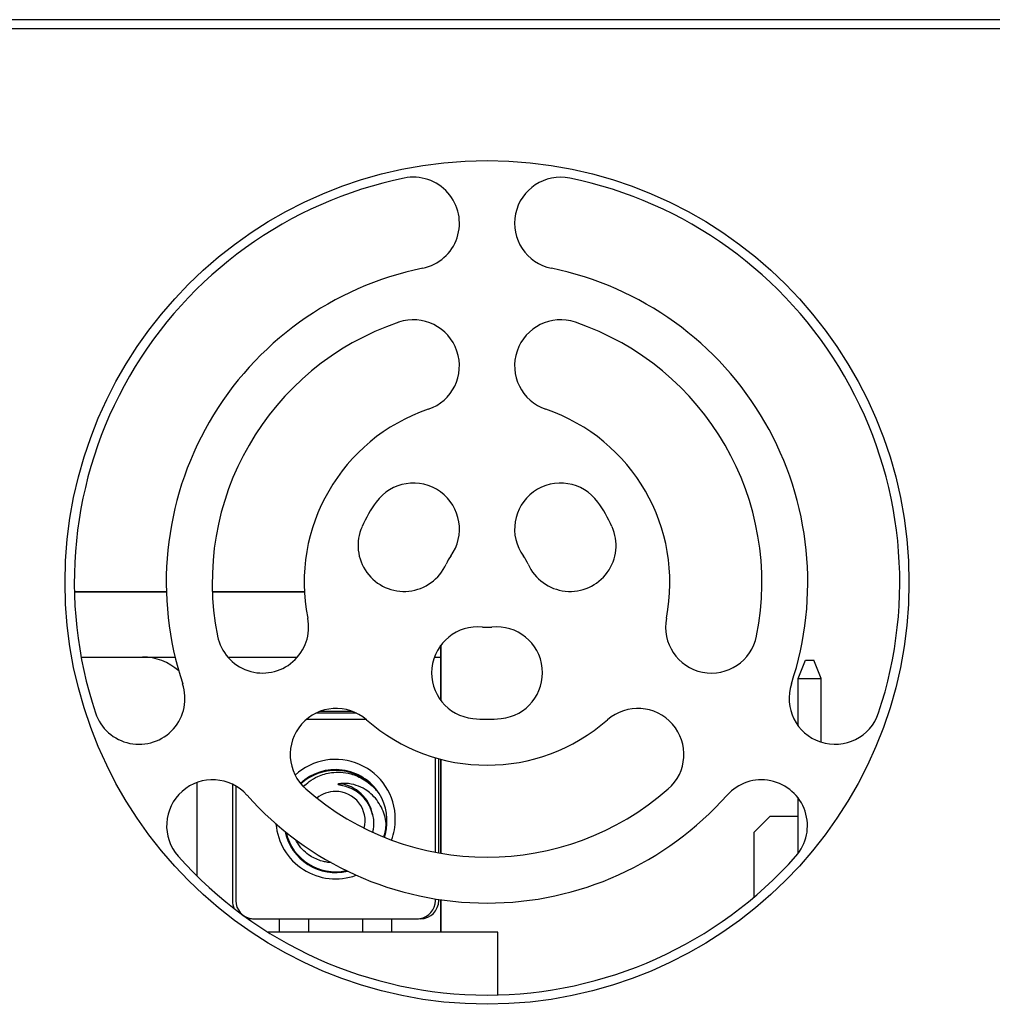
# Model space of a CAD drawing. Header units: inches. Extents: x 2.2 to 24.2, y 1.1 to 18.1.
# Tile 40 of 106: x 20.075 to 20.604, y 8.465 to 9. Entities that reach past the tile are written whole.
import ezdxf

# ---------------------------------------------------------------- set-up
doc = ezdxf.new("R2010")
doc.units = ezdxf.units.IN
doc.header["$MEASUREMENT"] = 0

# ---------------------------------------------------------------- blocks, each defined once
blk = doc.blocks.new('B250_front_panel__5', base_point=(35.7665, 16.5393))
at = {"color": 7, "linetype": 'Continuous'}
for p, q in [((36.195, 18.0005), (43.9247, 18.0005)), ((43.9247, 17.9905), (36.195, 17.9905)), ((40.2095, 17.3784), (40.3095, 17.3784)), ((40.2095, 17.378), (40.3096, 17.378)), ((40.3596, 17.3784), (40.4596, 17.3784)), ((40.3596, 17.378), (40.4597, 17.378)), ((40.6077, 17.3189), (40.6077, 17.3071)), ((40.6081, 17.3193), (40.6081, 17.2599)), ((40.2168, 17.3071), (40.2835, 17.3071)), ((40.2835, 17.3071), (40.319, 17.3071)), ((40.3764, 17.3071), (40.452, 17.3071)), ((40.601, 17.3071), (40.6077, 17.3071)), ((40.6077, 17.3071), (40.6077, 17.2605)), ((40.9965, 17.2839), (41.0045, 17.3039)), ((41.0045, 17.3039), (41.0135, 17.3039)), ((41.0215, 17.2839), (41.0135, 17.3039)), ((40.9965, 17.2839), (41.0215, 17.2839)), ((40.9965, 17.2324), (40.9965, 17.2839)), ((41.0215, 17.2146), (41.0215, 17.2839)), ((40.5163, 17.2461), (40.472, 17.2461)), ((40.5118, 17.2481), (40.4765, 17.2481)), ((40.5265, 17.2394), (40.4618, 17.2394)), ((40.602, 17.0949), (40.602, 17.1977)), ((40.6057, 17.0942), (40.6057, 17.1966)), ((40.6077, 17.1961), (40.6077, 17.0938)), ((40.6081, 17.196), (40.6081, 17.0938)), ((40.3425, 17.1706), (40.3425, 17.0693)), ((40.3813, 17.1689), (40.3813, 17.0423)), ((40.385, 17.1669), (40.3851, 17.0422)), ((40.9965, 17.0936), (40.9965, 17.1538)), ((40.9486, 17.1169), (40.9656, 17.1339)), ((40.9965, 17.1339), (40.9656, 17.1339)), ((40.9486, 17.0461), (40.9486, 17.1169)), ((40.602, 17.0422), (40.602, 17.0441)), ((40.6057, 17.0423), (40.6057, 17.0435)), ((40.6077, 17.0432), (40.6077, 17.0079)), ((40.6081, 17.0432), (40.6081, 17.0079)), ((40.401, 17.0227), (40.402, 17.0227)), ((40.4047, 17.0225), (40.4325, 17.0225)), ((40.4325, 17.0225), (40.464, 17.0225)), ((40.4325, 17.0079), (40.4325, 17.0225)), ((40.464, 17.0225), (40.523, 17.0225)), ((40.464, 17.0225), (40.464, 17.0079)), ((40.523, 17.0225), (40.5545, 17.0225)), ((40.523, 17.0079), (40.523, 17.0225)), ((40.5545, 17.0225), (40.5823, 17.0225)), ((40.5545, 17.0225), (40.5545, 17.0079)), ((40.5851, 17.0227), (40.586, 17.0227)), ((40.6701, 17.0079), (40.4201, 17.0079)), ((40.6701, 16.9397), (40.6701, 17.0079))]:
    blk.add_line(p, q, dxfattribs=at)
blk.add_circle((40.6582, 17.3884), 0.4588, dxfattribs=at)
for centre, radius, start, end in [((40.6582, 17.3884), 0.4488, 101.5716, 198.4284), ((40.5782, 17.7791), 0.05, 281.5716, 101.5716), ((40.7382, 17.7791), 0.05, 78.4284, 258.4284), ((40.6582, 17.3884), 0.4488, 341.5716, 78.4284), ((40.6582, 17.3884), 0.3488, 101.5716, 198.4284), ((40.6582, 17.3884), 0.3488, 341.5716, 78.4284), ((40.6582, 17.3884), 0.2988, 108.7548, 191.2452), ((40.5782, 17.624), 0.05, 288.7548, 108.7548), ((40.7382, 17.624), 0.05, 71.2452, 251.2452), ((40.6582, 17.3884), 0.2988, 348.7548, 71.2452), ((40.6582, 17.3884), 0.1988, 108.7548, 191.2452), ((40.6582, 17.3884), 0.1988, 348.7548, 71.2452), ((40.5782, 17.4464), 0.05, 324.0531, 144.0531), ((40.7382, 17.4464), 0.05, 35.9469, 215.9469), ((40.6582, 17.3884), 0.1488, 144.0531, 155.9469), ((40.6582, 17.3884), 0.1488, 24.0531, 35.9469), ((40.568, 17.4286), 0.05, 155.9469, 335.9469), ((40.7485, 17.4286), 0.05, 204.0531, 24.0531), ((40.6582, 17.3884), 0.0488, 144.0531, 155.9469), ((40.6582, 17.3884), 0.0488, 24.0531, 35.9469), ((40.4142, 17.3398), 0.05, 191.2452, 11.2452), ((40.9023, 17.3398), 0.05, 168.7548, 348.7548), ((40.648, 17.2901), 0.05, 84.0531, 264.0531), ((40.6582, 17.3884), 0.0488, 264.0531, 275.9469), ((40.6685, 17.2901), 0.05, 275.9469, 95.9469), ((40.5486, 17.3189), 0.0591, 0, 0.7355), ((40.549, 17.3193), 0.0591, 0, 0.8637), ((40.2835, 17.2481), 0.0591, 48.0191, 90), ((40.2798, 17.2623), 0.05, 198.4284, 18.4284), ((41.0366, 17.2623), 0.05, 161.5716, 341.5716), ((40.4942, 17.2013), 0.05, 48.7548, 228.7548), ((40.8223, 17.2013), 0.05, 311.2452, 131.2452), ((40.6582, 17.3884), 0.1988, 228.7548, 311.2452), ((40.6582, 17.3884), 0.1488, 264.0531, 275.9469), ((40.4935, 17.1309), 0.065, 0, 132.6134), ((40.4935, 17.1288), 0.056, 32.1812, 132.9784), ((40.4935, 17.1288), 0.0552, 44.0279, 133.03), ((40.3598, 17.1237), 0.05, 41.5716, 221.5716), ((40.9566, 17.1237), 0.05, 318.4284, 138.4284), ((40.6582, 17.3884), 0.3488, 221.5716, 318.4284), ((40.6582, 17.3884), 0.2988, 228.7548, 311.2452), ((40.4935, 17.1288), 0.0322, 89.9, 129.2367), ((40.4935, 17.1288), 0.0322, 345.9709, 89.9), ((40.4925, 17.1259), 0.0425, 13.1262, 68.6052), ((40.4962, 17.1259), 0.0554, 36.2307, 48.1387), ((40.4935, 17.1288), 0.056, 345.2426, 32.1812), ((40.4935, 17.1288), 0.115, 355.026, 4.974), ((40.4935, 17.1309), 0.065, 184.6931, 290.0865), ((40.4935, 17.1288), 0.0552, 341.6716, 357.091), ((40.4932, 17.1248), 0.0554, 349.2914, 1.2014), ((40.4935, 17.1309), 0.065, 339.4855, 0), ((40.4935, 17.1288), 0.056, 191.9021, 283.3054), ((40.4935, 17.1288), 0.0552, 192.9614, 282.2462), ((40.4935, 17.1288), 0.056, 341.6176, 345.2426), ((40.6582, 17.3884), 0.4488, 221.5716, 318.4284), ((40.401, 17.0423), 0.0197, 180, 206.7136), ((40.4047, 17.0422), 0.0197, 180, 261.8904), ((40.5823, 17.0422), 0.0197, 278.1096, 0), ((40.586, 17.0423), 0.0197, 270, 0), ((40.401, 17.0423), 0.0197, 260.0339, 270), ((40.4047, 17.0422), 0.0197, 261.8904, 270), ((40.5823, 17.0422), 0.0197, 270, 278.1096)]:
    blk.add_arc(centre, radius, start, end, dxfattribs=at)
at = {"color": 124, "linetype": 'Continuous'}
blk.add_arc((40.4935, 17.1288), 0.0408, 9.4666, 84.2927, dxfattribs=at)
at = {"color": 7, "linetype": 'Continuous'}
for points, knots in [([(40.4585, 17.1662), (40.4606, 17.1682), (40.4653, 17.1725), (40.4754, 17.1784), (40.4873, 17.1818), (40.4995, 17.1822), (40.5091, 17.1807), (40.5175, 17.1777), (40.5256, 17.1736), (40.5304, 17.1695), (40.5332, 17.1671)], [0, 0, 0, 0, 0.00847335, 0.01920146, 0.03491406, 0.04485292, 0.05577983, 0.06375101, 0.07172968, 0.08266048, 0.08266048, 0.08266048, 0.08266048]), ([(40.4976, 17.1694), (40.4973, 17.1694), (40.4969, 17.1693), (40.4964, 17.1692), (40.496, 17.1689), (40.4964, 17.1686), (40.4969, 17.1685), (40.4979, 17.1682), (40.4993, 17.168), (40.5015, 17.1674), (40.5045, 17.1667), (40.5067, 17.1659), (40.508, 17.1654)], [0, 0, 0, 0, 0.00081145, 0.00137019, 0.0016436, 0.00193427, 0.00251258, 0.00333643, 0.0049184, 0.00691542, 0.01020665, 0.01409851, 0.01409851, 0.01409851, 0.01409851]), ([(40.5486, 17.126), (40.5481, 17.1291), (40.5471, 17.1353), (40.5435, 17.144), (40.5385, 17.1519), (40.5325, 17.1583), (40.525, 17.1639), (40.516, 17.1681), (40.5062, 17.1701), (40.5, 17.1696), (40.4976, 17.1694)], [0, 0, 0, 0, 0.00944618, 0.01867058, 0.02806628, 0.03729331, 0.04489382, 0.05585769, 0.0670492, 0.07434582, 0.07434582, 0.07434582, 0.07434582]), ([(40.5338, 17.1355), (40.5342, 17.1333), (40.5349, 17.1294), (40.5349, 17.1244), (40.5345, 17.1203), (40.534, 17.118), (40.5337, 17.1167)], [0, 0, 0, 0, 0.00666536, 0.01184512, 0.01506614, 0.01897606, 0.01897606, 0.01897606, 0.01897606]), ([(40.4886, 17.0836), (40.487, 17.0837), (40.4838, 17.084), (40.476, 17.0857), (40.4672, 17.0896), (40.4596, 17.0957), (40.4541, 17.1016), (40.4515, 17.106), (40.4499, 17.1086)], [0, 0, 0, 0, 0.00461583, 0.00972287, 0.02397965, 0.03289198, 0.03890542, 0.04809995, 0.04809995, 0.04809995, 0.04809995])]:
    blk.add_open_spline(points, degree=3, knots=knots, dxfattribs=at)
blk = doc.blocks.new('cu_usrp-twinrx__6', base_point=(35.7665, 16.5393))
blk.add_blockref('B250_front_panel__5', (35.7665, 16.5393))
blk = doc.blocks.new('RIGHT1', base_point=(40.0598, 17.3598))
blk.add_blockref('cu_usrp-twinrx__6', (35.7665, 16.5393))

msp = doc.modelspace()

# ---------------------------------------------------------------- block references
at = {"xscale": 0.5, "yscale": 0.5, "zscale": 0.5}
msp.add_blockref('RIGHT1', (20.02992, 8.67992), dxfattribs=at)

doc.saveas('drawing.dxf')
